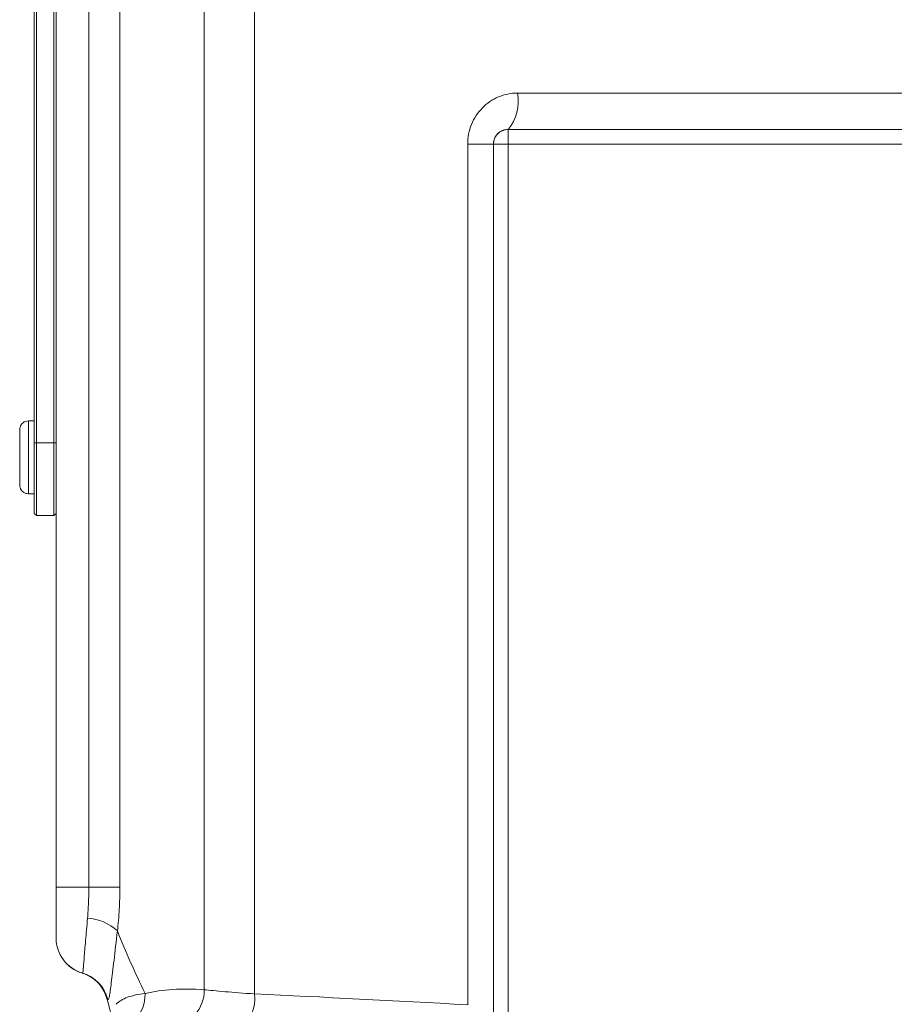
# Model space of a CAD drawing. Header units: millimetres. Extents: x -1 to 774, y -144 to 719.
# Tile 15 of 38: x 105 to 165, y 547 to 615. Entities that reach past the tile are written whole.
import ezdxf

# ---------------------------------------------------------------- set-up
doc = ezdxf.new("R2010")
doc.units = ezdxf.units.MM

msp = doc.modelspace()

# ---------------------------------------------------------------- linework, layer by layer
at = {"color": 7, "linetype": 'Continuous', "lineweight": 15}
for p, q in [((117.624, 635.787), (117.624, 548.241)), ((121.071, 635.787), (121.071, 547.959)), ((107.472, 555.287), (107.472, 627.287)), ((109.712, 555.287), (109.712, 627.287)), ((111.843, 627.287), (111.843, 555.287)), ((105.972, 585.787), (105.972, 625.787)), ((106.122, 625.787), (106.122, 585.787)), ((107.322, 585.787), (107.322, 625.787)), ((107.472, 625.787), (107.472, 585.787)), ((105.97, 624.287), (105.97, 587.287)), ((105.971, 613.664), (105.971, 613.22)), ((105.971, 613.664), (105.971, 613.664)), ((105.971, 609.814), (105.971, 613.664)), ((105.971, 613.615), (105.971, 613.122)), ((105.971, 613.615), (105.971, 613.615)), ((105.971, 611.641), (105.971, 613.615)), ((105.971, 613.22), (105.971, 611.986)), ((105.971, 613.22), (105.971, 613.22)), ((105.971, 613.122), (105.971, 612.124)), ((105.971, 613.122), (105.971, 613.122)), ((105.971, 611.986), (105.971, 611.542)), ((105.971, 611.986), (105.971, 611.986)), ((105.971, 611.591), (105.971, 611.641)), ((105.971, 611.542), (105.971, 611.542)), ((105.971, 611.542), (105.971, 609.814)), ((105.97, 610.787), (105.97, 610.787)), ((105.97, 607.537), (105.97, 610.6)), ((105.97, 610.287), (105.97, 607.475)), ((105.971, 610.851), (105.971, 610.9)), ((105.971, 609.814), (105.971, 609.814)), ((139.119, 609.787), (190.826, 609.787)), ((105.97, 609.537), (105.97, 609.537)), ((105.97, 609.537), (105.97, 609.537)), ((105.97, 609.537), (105.97, 609.537)), ((105.97, 607.475), (105.97, 609.287)), ((105.97, 609.287), (105.97, 608.412)), ((105.97, 608.412), (105.97, 607.537)), ((105.97, 608.162), (105.97, 608.162)), ((105.97, 607.287), (105.97, 607.287)), ((105.97, 607.037), (105.97, 607.037)), ((138.473, 607.287), (191.473, 607.287)), ((138.473, 607.287), (138.473, 607.287)), ((135.704, 547.214), (135.704, 606.287)), ((137.473, 606.287), (135.704, 606.287)), ((137.473, 606.287), (138.473, 606.287)), ((137.473, 544.23), (137.473, 606.287)), ((137.473, 606.287), (137.473, 606.287)), ((137.473, 606.287), (137.473, 547.214)), ((138.473, 606.287), (138.473, 524.787)), ((191.473, 606.287), (138.473, 606.287)), ((105.97, 606.037), (105.97, 606.037)), ((105.97, 604.974), (105.97, 605.85)), ((105.97, 605.537), (105.97, 599.974)), ((105.97, 604.787), (105.97, 604.787)), ((105.97, 603.787), (105.97, 604.537)), ((105.97, 603.537), (105.97, 603.537)), ((105.97, 602.475), (105.97, 603.354)), ((105.97, 602.287), (105.97, 602.285)), ((105.97, 601.287), (105.97, 602.037)), ((105.97, 601.037), (105.97, 601.037)), ((105.97, 599.974), (105.97, 600.85)), ((105.97, 599.787), (105.97, 599.784)), ((105.97, 598.787), (105.97, 598.787)), ((105.97, 598.6), (105.97, 597.724)), ((105.97, 595.537), (105.97, 598.287)), ((105.97, 597.537), (105.97, 597.537)), ((105.97, 597.537), (105.97, 597.537)), ((105.97, 597.287), (105.97, 596.537)), ((105.97, 596.287), (105.97, 596.287)), ((105.97, 596.287), (105.97, 596.287)), ((105.97, 596.1), (105.97, 595.225)), ((105.97, 595.037), (105.97, 595.037)), ((105.97, 594.037), (105.97, 594.037)), ((105.97, 590.787), (105.97, 593.849)), ((105.97, 593.537), (105.97, 590.725)), ((105.97, 592.787), (105.97, 592.787)), ((105.97, 592.787), (105.97, 592.787)), ((105.97, 592.787), (105.97, 592.787)), ((105.97, 590.725), (105.97, 592.537)), ((105.97, 592.537), (105.97, 591.662)), ((105.97, 591.662), (105.97, 590.787)), ((105.97, 591.412), (105.97, 591.412)), ((105.97, 590.537), (105.97, 590.537)), ((105.97, 590.287), (105.97, 590.287)), ((105.572, 587.287), (105.57, 587.287)), ((105.972, 587.287), (105.572, 587.287)), ((105.972, 585.787), (106.122, 585.787)), ((106.122, 585.787), (107.322, 585.787)), ((107.322, 585.787), (107.472, 585.787)), ((105.57, 582.287), (105.572, 582.287)), ((105.572, 582.287), (105.972, 582.287)), ((105.97, 580.937), (106.12, 580.787)), ((105.97, 580.937), (105.972, 580.937)), ((105.97, 580.937), (106.12, 580.787)), ((105.972, 580.937), (106.122, 580.787)), ((106.122, 580.787), (106.12, 580.787)), ((106.122, 580.787), (107.322, 580.787)), ((107.322, 580.787), (107.472, 580.937)), ((107.468, 580.934), (107.468, 573.787)), ((107.468, 574.047), (107.468, 573.757)), ((107.468, 573.787), (107.47, 573.787)), ((109.712, 555.287), (107.472, 555.287)), ((111.843, 555.287), (109.712, 555.287)), ((107.47, 551.787), (107.472, 551.787)), ((109.252, 549.392), (109.253, 549.392)), ((110.947, 547.651), (110.946, 547.651))]:
    msp.add_line(p, q, dxfattribs=at)
at = {"color": 8, "linetype": 'Continuous', "lineweight": 15}
for p, q in [((105.97, 610.287), (105.97, 610.287)), ((105.97, 607.537), (105.97, 607.537)), ((105.97, 605.537), (105.97, 605.537)), ((105.97, 599.974), (105.97, 599.974)), ((105.97, 597.724), (105.97, 597.724)), ((105.97, 596.1), (105.97, 596.1)), ((105.97, 593.537), (105.97, 593.537)), ((105.97, 590.787), (105.97, 590.787))]:
    msp.add_line(p, q, dxfattribs=at)
at = {"color": 7, "linetype": 'Continuous', "lineweight": 15, "flags": 128}
for points in [[(138.473, 606.287), (138.473, 606.482), (138.473, 606.67), (138.473, 606.842), (138.473, 606.994), (138.473, 607.118), (138.473, 607.211), (138.473, 607.268), (138.473, 607.287)], [(104.97, 582.891), (104.97, 583.032), (104.97, 583.443), (104.97, 584.06), (104.97, 584.787), (104.97, 585.514), (104.97, 586.13), (104.97, 586.542), (104.97, 586.687)], [(104.972, 582.891), (104.972, 583.032), (104.972, 583.443), (104.972, 584.06), (104.972, 584.787), (104.972, 585.514), (104.972, 586.13), (104.972, 586.542), (104.972, 586.687)], [(104.97, 584.037), (104.97, 584.094), (104.97, 584.257), (104.97, 584.5), (104.97, 584.787), (104.97, 585.074), (104.97, 585.317), (104.97, 585.48), (104.97, 585.537), (104.97, 585.48), (104.97, 585.317), (104.97, 585.074), (104.97, 584.787), (104.97, 584.5), (104.97, 584.257), (104.97, 584.094), (104.97, 584.037)], [(104.972, 584.037), (104.972, 584.094), (104.972, 584.257), (104.972, 584.5), (104.972, 584.787), (104.972, 585.074), (104.972, 585.317), (104.972, 585.48), (104.972, 585.537), (104.972, 585.48), (104.972, 585.317), (104.972, 585.074), (104.972, 584.787), (104.972, 584.5), (104.972, 584.257), (104.972, 584.094), (104.972, 584.037)], [(105.972, 580.937), (105.972, 581.03), (105.972, 581.306), (105.972, 581.754), (105.972, 582.357), (105.972, 583.092), (105.972, 583.931), (105.972, 584.841), (105.972, 585.787)], [(106.122, 585.787), (106.122, 584.811), (106.122, 583.873), (106.122, 583.009), (106.122, 582.251), (106.122, 581.63), (106.122, 581.167), (106.122, 580.883), (106.122, 580.787)], [(107.322, 580.787), (107.322, 580.883), (107.322, 581.167), (107.322, 581.63), (107.322, 582.251), (107.322, 583.009), (107.322, 583.873), (107.322, 584.811), (107.322, 585.787)], [(107.472, 585.787), (107.472, 584.841), (107.472, 583.931), (107.472, 583.092), (107.472, 582.357), (107.472, 581.754), (107.472, 581.306), (107.472, 581.03), (107.472, 580.937)], [(105.97, 582.287), (105.97, 581.754), (105.97, 581.306), (105.97, 581.03), (105.97, 580.937)], [(107.472, 551.787), (107.472, 551.854), (107.472, 552.053), (107.472, 552.377), (107.472, 552.812), (107.472, 553.342), (107.472, 553.948), (107.472, 554.604), (107.472, 555.287)], [(107.47, 553.117), (107.47, 552.821), (107.47, 552.558), (107.47, 552.328), (107.47, 552.137), (107.47, 551.985), (107.47, 551.875), (107.47, 551.809), (107.47, 551.787)]]:
    msp.add_lwpolyline(points, dxfattribs=at)
at = {"color": 8, "linetype": 'Continuous', "lineweight": 15, "flags": 128}
for points in [[(105.572, 582.287), (105.572, 582.477), (105.572, 583.019), (105.572, 583.83), (105.572, 584.787), (105.572, 585.744), (105.572, 586.555), (105.572, 587.097), (105.572, 587.287), (105.572, 587.287)], [(104.97, 586.687), (104.97, 586.542), (104.97, 586.512)], [(104.972, 586.687), (104.972, 586.542), (104.972, 586.512)], [(104.97, 582.921), (104.97, 582.887), (104.97, 582.891)], [(104.972, 582.921), (104.972, 582.887), (104.972, 582.891)], [(109.709, 549.205), (109.55, 549.282), (109.253, 549.392)]]:
    msp.add_lwpolyline(points, dxfattribs=at)
at = {"color": 7, "linetype": 'Continuous', "lineweight": 15}
for centre, radius, start, end in [((136.217, 609.204), 2.96, 319.64932, 11.3623), ((138.473, 606.287), 1, 90, 179.99838), ((109.415, 549.852), 3.313, 47.04232, 86.36774), ((109.97, 551.787), 2.5, 179.99838, 253.29325), ((109.972, 551.787), 2.5, 179.99838, 253.80921), ((108.533, 546.998), 2.5, 15.15051, 73.29325), ((108.578, 546.988), 2.497, 13.44696, 73.79734), ((108.534, 546.998), 2.5, 15.15051, 61.97877), ((115.201, 548.16), 2.424, 274.18348, 1.90758), ((118.498, 547.606), 2.597, 304.61615, 7.81329)]:
    msp.add_arc(centre, radius, start, end, dxfattribs=at)
at = {"color": 8, "linetype": 'Continuous', "lineweight": 15}
msp.add_arc((111.146, 547.878), 2.43, 300.62431, 2.64144, dxfattribs=at)
at = {"color": 7, "linetype": 'Continuous', "lineweight": 15}
msp.add_ellipse((207.471, 573.787), major_axis=(100, -0.005), ratio=0.75, start_param=3.432546, end_param=3.492788, dxfattribs=at)
at = {"color": 8, "linetype": 'Continuous', "lineweight": 15}
msp.add_ellipse((207.471, 573.787), major_axis=(-70.711, 70.712), ratio=0.999979, start_param=1.049839, end_param=1.069207, dxfattribs=at)
at = {"color": 7, "linetype": 'Continuous', "lineweight": 15}
for points, knots in [([(105.971, 613.664), (105.971, 613.657), (105.971, 613.643), (105.971, 613.513), (105.971, 613.289), (105.971, 612.705), (105.971, 612.154), (105.971, 611.713)], [0, 0, 0, 0, 0.1253939, 0.2506346, 0.375696, 0.501107, 1, 1, 1, 1]), ([(105.971, 611.713), (105.971, 612.157), (105.971, 612.713), (105.971, 613.286), (105.971, 613.514), (105.971, 613.645), (105.971, 613.658), (105.971, 613.664)], [0, 0, 0, 0, 0.4991423, 0.6245008, 0.7495898, 0.8746709, 1, 1, 1, 1]), ([(105.971, 611.715), (105.971, 612.03), (105.971, 612.425), (105.971, 612.874), (105.971, 613.06), (105.971, 613.198), (105.971, 613.213), (105.971, 613.22)], [0, 0, 0, 0, 0.500382, 0.625559, 0.750528, 0.875234, 1, 1, 1, 1]), ([(105.971, 613.22), (105.971, 613.204), (105.971, 613.176), (105.971, 613.024), (105.971, 612.956)], [0, 0, 0, 0, 0.558341, 1, 1, 1, 1]), ([(105.971, 612.956), (105.971, 612.926), (105.971, 612.861), (105.971, 612.748), (105.971, 612.62), (105.971, 612.473), (105.971, 612.308), (105.971, 612.126), (105.971, 611.926), (105.971, 611.787), (105.971, 611.715)], [0, 0, 0, 0, 0.083889, 0.177155, 0.282516, 0.399994, 0.529487, 0.6728, 0.829535, 1, 1, 1, 1]), ([(105.971, 612.381), (105.971, 612.38), (105.971, 612.378), (105.971, 612.362), (105.971, 612.334), (105.971, 612.296), (105.971, 612.246), (105.971, 612.186), (105.971, 612.115), (105.971, 612.034), (105.971, 611.944), (105.971, 611.846), (105.971, 611.743), (105.971, 611.633), (105.971, 611.517), (105.971, 611.395), (105.971, 611.267), (105.971, 611.18), (105.971, 611.135)], [0, 0, 0, 0, 0.061995, 0.122083, 0.181367, 0.239498, 0.297823, 0.356643, 0.417043, 0.479399, 0.542255, 0.60482, 0.667042, 0.730265, 0.794219, 0.860416, 0.928581, 1, 1, 1, 1]), ([(105.971, 612.124), (105.971, 612.205), (105.971, 612.348), (105.971, 612.371), (105.971, 612.381)], [0, 0, 0, 0, 0.5599236, 1, 1, 1, 1]), ([(105.971, 611.937), (105.971, 611.936), (105.971, 611.934), (105.971, 611.916), (105.971, 611.886), (105.971, 611.844), (105.971, 611.791), (105.971, 611.732), (105.971, 611.666), (105.971, 611.616), (105.971, 611.591)], [0, 0, 0, 0, 0.1478245, 0.2844706, 0.4123033, 0.5337014, 0.6521285, 0.7687181, 0.8836801, 0.9999889, 0.9999889, 0.9999889, 0.9999889]), ([(105.971, 611.106), (105.971, 611.137), (105.971, 611.198), (105.971, 611.287), (105.971, 611.371), (105.971, 611.45), (105.971, 611.524), (105.971, 611.593), (105.971, 611.656), (105.971, 611.715), (105.971, 611.768), (105.971, 611.812), (105.971, 611.851), (105.971, 611.883), (105.971, 611.907), (105.971, 611.925), (105.971, 611.934), (105.971, 611.936), (105.971, 611.937)], [0, 0, 0, 0, 0.072866, 0.141887, 0.207453, 0.270438, 0.331641, 0.390108, 0.448069, 0.505503, 0.562488, 0.619084, 0.676416, 0.735452, 0.796241, 0.860406, 0.928305, 1, 1, 1, 1]), ([(105.971, 610.209), (105.971, 610.21), (105.971, 610.212), (105.971, 610.225), (105.971, 610.249), (105.971, 610.281), (105.971, 610.321), (105.971, 610.372), (105.971, 610.431), (105.971, 610.5), (105.971, 610.584), (105.971, 610.687), (105.971, 610.81), (105.971, 610.952), (105.971, 611.115), (105.971, 611.297), (105.971, 611.499), (105.971, 611.641), (105.971, 611.715)], [0, 0, 0, 0, 0.040786, 0.080878, 0.120281, 0.160204, 0.200481, 0.242551, 0.28675, 0.333247, 0.38438, 0.443724, 0.51163, 0.588977, 0.676211, 0.773681, 0.881555, 1, 1, 1, 1]), ([(105.971, 611.715), (105.971, 611.641), (105.971, 611.499), (105.971, 611.296), (105.971, 611.114), (105.971, 610.951), (105.971, 610.808), (105.971, 610.686), (105.971, 610.582), (105.971, 610.498), (105.971, 610.43), (105.971, 610.371), (105.971, 610.321), (105.971, 610.28), (105.971, 610.248), (105.971, 610.225), (105.971, 610.212), (105.971, 610.21), (105.971, 610.209)], [0, 0, 0, 0, 0.118406, 0.226654, 0.324092, 0.411705, 0.489026, 0.556909, 0.616233, 0.667349, 0.713512, 0.757697, 0.799493, 0.839976, 0.879886, 0.919149, 0.959227, 1, 1, 1, 1]), ([(105.971, 611.713), (105.971, 611.658), (105.971, 611.551), (105.971, 611.395), (105.971, 611.246), (105.971, 611.105), (105.971, 610.972), (105.971, 610.846), (105.971, 610.728), (105.971, 610.618), (105.971, 610.514), (105.971, 610.418), (105.971, 610.328), (105.971, 610.244), (105.971, 610.168), (105.971, 610.097), (105.971, 610.034), (105.971, 609.977), (105.971, 609.927), (105.971, 609.883), (105.971, 609.847), (105.971, 609.817), (105.971, 609.794), (105.971, 609.777), (105.971, 609.767), (105.971, 609.766), (105.971, 609.765)], [0.0000049, 0.0000049, 0.0000049, 0.0000049, 0.0628729, 0.1228347, 0.1796537, 0.2339563, 0.2855474, 0.334519, 0.3806227, 0.4245295, 0.4664417, 0.5065146, 0.544793, 0.5818457, 0.6174622, 0.6520803, 0.6858925, 0.7191868, 0.7521934, 0.7852514, 0.8186671, 0.8528356, 0.8876281, 0.9236363, 0.9610225, 1, 1, 1, 1]), ([(105.971, 610.136), (105.971, 610.18), (105.971, 610.271), (105.971, 610.426), (105.971, 610.596), (105.971, 610.785), (105.971, 610.992), (105.971, 611.217), (105.971, 611.459), (105.971, 611.627), (105.971, 611.713)], [0, 0, 0, 0, 0.0974207, 0.2008856, 0.311172, 0.4297979, 0.5577399, 0.6947153, 0.8421299, 0.9999922, 0.9999922, 0.9999922, 0.9999922]), ([(105.971, 611.135), (105.971, 611.092), (105.971, 611.008), (105.971, 610.883), (105.971, 610.763), (105.971, 610.648), (105.971, 610.537), (105.971, 610.431), (105.971, 610.328), (105.971, 610.264), (105.971, 610.232)], [0, 0, 0, 0, 0.13247, 0.261667, 0.387572, 0.511029, 0.632651, 0.754644, 0.876515, 1, 1, 1, 1]), ([(105.971, 610.209), (105.971, 610.21), (105.971, 610.211), (105.971, 610.223), (105.971, 610.243), (105.971, 610.268), (105.971, 610.303), (105.971, 610.347), (105.971, 610.396), (105.971, 610.454), (105.971, 610.518), (105.971, 610.587), (105.971, 610.661), (105.971, 610.74), (105.971, 610.825), (105.971, 610.914), (105.971, 611.008), (105.971, 611.073), (105.971, 611.106)], [0, 0, 0, 0, 0.065797, 0.128669, 0.188664, 0.247388, 0.304893, 0.361826, 0.419559, 0.478715, 0.538798, 0.598824, 0.660206, 0.722969, 0.788006, 0.855413, 0.926158, 1, 1, 1, 1]), ([(105.971, 610.9), (105.971, 610.873), (105.971, 610.818), (105.971, 610.74), (105.971, 610.667), (105.971, 610.6), (105.971, 610.537), (105.971, 610.48), (105.971, 610.429), (105.971, 610.382), (105.971, 610.341), (105.971, 610.306), (105.971, 610.276), (105.971, 610.251), (105.971, 610.233), (105.971, 610.219), (105.971, 610.211), (105.971, 610.21), (105.971, 610.209)], [0, 0, 0, 0, 0.077361, 0.15048, 0.219977, 0.286681, 0.349678, 0.41068, 0.469427, 0.526756, 0.583142, 0.638824, 0.695263, 0.752696, 0.810849, 0.871356, 0.934436, 1, 1, 1, 1]), ([(105.971, 609.765), (105.971, 609.766), (105.971, 609.768), (105.971, 609.782), (105.971, 609.805), (105.971, 609.837), (105.971, 609.88), (105.971, 609.931), (105.971, 609.992), (105.971, 610.062), (105.971, 610.138), (105.971, 610.222), (105.971, 610.312), (105.971, 610.408), (105.971, 610.51), (105.971, 610.618), (105.971, 610.732), (105.971, 610.811), (105.971, 610.851)], [0, 0, 0, 0, 0.0693182, 0.1356003, 0.1997291, 0.2617925, 0.3229212, 0.3829791, 0.4430077, 0.5034941, 0.5640371, 0.6237053, 0.6833721, 0.7438095, 0.8050093, 0.8676102, 0.9327585, 0.9999922, 0.9999922, 0.9999922, 0.9999922]), ([(105.971, 610.232), (105.971, 610.195), (105.971, 610.122), (105.971, 610.027), (105.971, 609.946), (105.971, 609.879), (105.971, 609.827), (105.971, 609.792), (105.971, 609.768), (105.971, 609.766), (105.971, 609.765)], [0, 0, 0, 0, 0.127883, 0.25156, 0.372765, 0.493075, 0.613619, 0.737828, 0.86619, 1, 1, 1, 1]), ([(105.971, 609.765), (105.971, 609.766), (105.971, 609.769), (105.971, 609.786), (105.971, 609.815), (105.971, 609.855), (105.971, 609.908), (105.971, 609.973), (105.971, 610.047), (105.971, 610.106), (105.971, 610.136)], [0, 0, 0, 0, 0.137903, 0.268873, 0.395178, 0.517089, 0.636743, 0.756222, 0.876628, 1, 1, 1, 1]), ([(135.704, 606.287), (135.704, 606.52), (135.727, 606.748), (135.814, 607.198), (135.881, 607.422), (136.054, 607.846), (136.159, 608.048), (136.409, 608.429), (136.553, 608.608), (136.868, 608.929), (137.041, 609.074), (137.414, 609.328), (137.61, 609.435), (138.019, 609.608), (138.235, 609.675), (138.672, 609.764), (138.894, 609.787), (139.119, 609.787)], [0, 0, 0, 0, 0.125, 0.125, 0.25, 0.25, 0.375, 0.375, 0.5, 0.5, 0.625, 0.625, 0.75, 0.75, 0.875, 0.875, 1, 1, 1, 1]), ([(105.97, 609.287), (105.97, 609.325), (105.97, 609.399), (105.97, 609.48), (105.97, 609.528), (105.97, 609.534), (105.97, 609.537)], [0, 0, 0, 0, 0.286661, 0.561004, 0.777303, 1, 1, 1, 1]), ([(105.97, 609.537), (105.97, 609.532), (105.97, 609.523), (105.97, 609.457), (105.97, 609.375), (105.97, 609.317), (105.97, 609.287)], [0, 0, 0, 0, 0.281118, 0.55467, 0.772377, 1, 1, 1, 1]), ([(105.97, 609.537), (105.97, 609.536), (105.97, 609.534), (105.97, 609.507), (105.97, 609.458), (105.97, 609.38), (105.97, 609.32), (105.97, 609.287)], [0, 0, 0, 0, 0.2156839, 0.3945315, 0.5563027, 0.757349, 1, 1, 1, 1]), ([(105.97, 609.287), (105.97, 609.324), (105.97, 609.397), (105.97, 609.479), (105.97, 609.529), (105.97, 609.534), (105.97, 609.537)], [0, 0, 0, 0, 0.279965, 0.55104, 0.768268, 1, 1, 1, 1]), ([(138.473, 607.287), (138.356, 607.287), (138.241, 607.267), (138.022, 607.187), (137.917, 607.128), (137.727, 606.965), (137.641, 606.86), (137.514, 606.604), (137.473, 606.448), (137.473, 606.287)], [0, 0, 0, 0, 0.25, 0.25, 0.5, 0.5, 0.75, 0.75, 1, 1, 1, 1]), ([(105.97, 605.85), (105.97, 605.877), (105.97, 605.932), (105.97, 605.993), (105.97, 606.03), (105.97, 606.035), (105.97, 606.037)], [0, 0, 0, 0, 0.283488, 0.558262, 0.775619, 1, 1, 1, 1]), ([(105.97, 602.285), (105.97, 602.289), (105.97, 602.296), (105.97, 602.348), (105.97, 602.41), (105.97, 602.453), (105.97, 602.475)], [0, 0, 0, 0, 0.282917, 0.559212, 0.777691, 1, 1, 1, 1]), ([(105.97, 599.974), (105.97, 599.947), (105.97, 599.892), (105.97, 599.832), (105.97, 599.794), (105.97, 599.789), (105.97, 599.787)], [0, 0, 0, 0, 0.280424, 0.556361, 0.774965, 1, 1, 1, 1]), ([(105.97, 596.537), (105.97, 596.5), (105.97, 596.426), (105.97, 596.345), (105.97, 596.296), (105.97, 596.29), (105.97, 596.287)], [0, 0, 0, 0, 0.2845911, 0.5599338, 0.7770999, 1, 1, 1, 1]), ([(105.97, 596.287), (105.97, 596.283), (105.97, 596.276), (105.97, 596.225), (105.97, 596.164), (105.97, 596.121), (105.97, 596.1)], [0, 0, 0, 0, 0.284009, 0.56042, 0.778146, 1, 1, 1, 1]), ([(105.97, 595.037), (105.97, 595.046), (105.97, 595.065), (105.97, 595.195), (105.97, 595.359), (105.97, 595.477), (105.97, 595.537)], [0, 0, 0, 0, 0.277193, 0.550827, 0.769683, 1, 1, 1, 1]), ([(105.97, 595.225), (105.97, 595.197), (105.97, 595.142), (105.97, 595.082), (105.97, 595.044), (105.97, 595.039), (105.97, 595.037)], [0, 0, 0, 0, 0.280413, 0.556483, 0.775053, 1, 1, 1, 1]), ([(105.97, 592.537), (105.97, 592.575), (105.97, 592.648), (105.97, 592.73), (105.97, 592.778), (105.97, 592.784), (105.97, 592.787)], [0, 0, 0, 0, 0.286494, 0.560842, 0.777202, 1, 1, 1, 1]), ([(105.97, 592.787), (105.97, 592.782), (105.97, 592.773), (105.97, 592.707), (105.97, 592.625), (105.97, 592.567), (105.97, 592.537)], [0, 0, 0, 0, 0.281225, 0.554897, 0.772502, 1, 1, 1, 1]), ([(105.97, 592.537), (105.97, 592.574), (105.97, 592.646), (105.97, 592.729), (105.97, 592.778), (105.97, 592.784), (105.97, 592.787)], [0, 0, 0, 0, 0.279782, 0.550907, 0.768186, 1, 1, 1, 1]), ([(105.97, 592.787), (105.97, 592.786), (105.97, 592.783), (105.97, 592.757), (105.97, 592.707), (105.97, 592.63), (105.97, 592.57), (105.97, 592.537)], [0, 0, 0, 0, 0.215733, 0.394607, 0.556377, 0.75735, 1, 1, 1, 1]), ([(105.97, 590.787), (105.97, 590.71), (105.97, 590.56), (105.97, 590.398), (105.97, 590.304), (105.97, 590.293), (105.97, 590.287)], [0, 0, 0, 0, 0.2933128, 0.5680566, 0.7825248, 1, 1, 1, 1]), ([(105.97, 590.287), (105.97, 590.296), (105.97, 590.315), (105.97, 590.442), (105.97, 590.606), (105.97, 590.725), (105.97, 590.787)], [0, 0, 0, 0, 0.272652, 0.545157, 0.764966, 1, 1, 1, 1]), ([(105.97, 590.725), (105.97, 590.697), (105.97, 590.642), (105.97, 590.582), (105.97, 590.544), (105.97, 590.539), (105.97, 590.537)], [0, 0, 0, 0, 0.280665, 0.556609, 0.775091, 1, 1, 1, 1]), ([(105.97, 590.537), (105.97, 590.541), (105.97, 590.548), (105.97, 590.599), (105.97, 590.66), (105.97, 590.703), (105.97, 590.725)], [0, 0, 0, 0, 0.281291, 0.558629, 0.777494, 1, 1, 1, 1]), ([(105.572, 587.287), (105.499, 587.279), (105.367, 587.265), (105.207, 587.172), (105.1, 587.066), (105.036, 586.966), (105.013, 586.902), (105.004, 586.877)], [0, 0, 0, 0, 0.291319, 0.528888, 0.726602, 0.893432, 1, 1, 1, 1]), ([(105.004, 586.877), (105.001, 586.87), (104.989, 586.839), (104.979, 586.788), (104.973, 586.735), (104.972, 586.706), (104.972, 586.694), (104.972, 586.692), (104.972, 586.69), (104.972, 586.689), (104.972, 586.688), (104.972, 586.686), (104.972, 586.668), (104.972, 586.518), (104.972, 586.078), (104.972, 585.447), (104.972, 584.723), (104.972, 584.008), (104.972, 583.404), (104.972, 582.993), (104.972, 582.895), (104.972, 582.886), (104.972, 582.884), (104.972, 582.882), (104.972, 582.878), (104.972, 582.867), (104.973, 582.846), (104.981, 582.758), (105.02, 582.628), (105.131, 582.465), (105.29, 582.345), (105.457, 582.283), (105.552, 582.293), (105.576, 582.296)], [0, 0, 0, 0, 0.0031873, 0.0142739, 0.0217747, 0.0257933, 0.0265821, 0.02699, 0.0273427, 0.0278597, 0.0289045, 0.032099, 0.0543418, 0.1512878, 0.2527604, 0.3542516, 0.4557344, 0.5572136, 0.6586973, 0.7601827, 0.8616949, 0.8650407, 0.8663394, 0.8669336, 0.8674125, 0.8685686, 0.8712589, 0.8765838, 0.9059535, 0.9278242, 0.9594901, 0.9898026, 1, 1, 1, 1]), ([(107.47, 573.787), (107.47, 573.766), (107.47, 572.1), (107.47, 568.944), (107.47, 564.153), (107.47, 559.704), (107.47, 556.737), (107.47, 555.433)], [0, 0, 0, 0, 0.003375, 0.273442, 0.51795, 0.788048, 1, 1, 1, 1]), ([(107.47, 555.433), (107.47, 555.011), (107.47, 554.603), (107.47, 553.813), (107.47, 553.448), (107.47, 553.117)], [0, 0, 0, 0, 0.5, 0.5, 1, 1, 1, 1]), ([(109.625, 553.158), (109.653, 553.497), (109.675, 553.845), (109.704, 554.559), (109.712, 554.922), (109.712, 555.287)], [0, 0, 0, 0, 0.5, 0.5, 1, 1, 1, 1]), ([(111.843, 555.287), (111.843, 554.771), (111.828, 554.257), (111.771, 553.247), (111.729, 552.755), (111.673, 552.277)], [0, 0, 0, 0, 0.5, 0.5, 1, 1, 1, 1]), ([(109.275, 549.386), (109.284, 549.383), (109.293, 549.404), (109.309, 549.49), (109.317, 549.556), (109.335, 549.73), (109.344, 549.838), (109.366, 550.095), (109.378, 550.246), (109.419, 550.75), (109.452, 551.151), (109.532, 552.087), (109.578, 552.6), (109.625, 553.158)], [0, 0, 0, 0, 0.125, 0.125, 0.25, 0.25, 0.375, 0.375, 0.5, 0.5, 0.75, 0.75, 1, 1, 1, 1]), ([(111.673, 552.277), (111.592, 551.546), (111.513, 550.876), (111.367, 549.662), (111.306, 549.15), (111.227, 548.52), (111.203, 548.335), (111.16, 548.025), (111.14, 547.899), (111.102, 547.704), (111.084, 547.635), (111.047, 547.558), (111.027, 547.549), (111.006, 547.569)], [0, 0, 0, 0, 0.25, 0.25, 0.5, 0.5, 0.625, 0.625, 0.75, 0.75, 0.875, 0.875, 1, 1, 1, 1]), ([(117.624, 548.241), (117.991, 548.208), (118.47, 548.16), (119.649, 548.056), (120.32, 548.003), (121.071, 547.959)], [0, 0, 0, 0, 0.5, 0.5, 1, 1, 1, 1]), ([(111.592, 547.243), (111.773, 547.443), (112.035, 547.602), (112.702, 547.849), (113.106, 547.936), (113.574, 547.99)], [0, 0, 0, 0, 0.5, 0.5, 1, 1, 1, 1])]:
    msp.add_open_spline(points, degree=3, knots=knots, dxfattribs=at)
for points in [[(105.97, 610.6), (105.97, 610.703), (105.97, 610.787), (105.97, 610.787)], [(105.97, 610.787), (105.97, 610.787), (105.97, 610.625), (105.97, 610.287)], [(105.97, 608.412), (105.97, 608.276), (105.97, 608.162), (105.97, 608.162)], [(105.97, 608.162), (105.97, 608.162), (105.97, 608.288), (105.97, 608.412)], [(105.97, 607.537), (105.97, 607.244), (105.97, 607.037), (105.97, 607.037)], [(105.97, 607.037), (105.97, 607.037), (105.97, 607.242), (105.97, 607.537)], [(105.97, 607.475), (105.97, 607.374), (105.97, 607.287), (105.97, 607.287)], [(105.97, 607.287), (105.97, 607.287), (105.97, 607.374), (105.97, 607.475)], [(105.97, 606.037), (105.97, 606.037), (105.97, 605.807), (105.97, 605.537)], [(105.97, 604.787), (105.97, 604.787), (105.97, 604.871), (105.97, 604.974)], [(105.97, 604.537), (105.97, 604.673), (105.97, 604.787), (105.97, 604.787)], [(105.97, 603.537), (105.97, 603.537), (105.97, 603.646), (105.97, 603.787)], [(105.97, 603.354), (105.97, 603.455), (105.97, 603.537), (105.97, 603.537)], [(105.97, 602.037), (105.97, 602.171), (105.97, 602.287), (105.97, 602.287)], [(105.97, 601.037), (105.97, 601.037), (105.97, 601.151), (105.97, 601.287)], [(105.97, 600.85), (105.97, 600.951), (105.97, 601.037), (105.97, 601.037)], [(105.97, 599.784), (105.97, 599.784), (105.97, 599.874), (105.97, 599.974)], [(105.97, 598.287), (105.97, 598.589), (105.97, 598.787), (105.97, 598.787)], [(105.97, 598.787), (105.97, 598.787), (105.97, 598.703), (105.97, 598.6)], [(105.97, 597.724), (105.97, 597.621), (105.97, 597.537), (105.97, 597.537)], [(105.97, 597.537), (105.97, 597.537), (105.97, 597.432), (105.97, 597.287)], [(105.97, 593.849), (105.97, 593.953), (105.97, 594.037), (105.97, 594.037)], [(105.97, 594.037), (105.97, 594.037), (105.97, 593.875), (105.97, 593.537)], [(105.97, 591.412), (105.97, 591.412), (105.97, 591.538), (105.97, 591.662)], [(105.97, 591.662), (105.97, 591.526), (105.97, 591.412), (105.97, 591.412)], [(109.253, 549.392), (109.253, 549.392), (109.26, 549.39), (109.275, 549.386)], [(113.574, 547.99), (114.758, 548.272), (116.108, 548.347), (117.624, 548.241)], [(111.006, 547.569), (110.974, 547.6), (110.954, 547.628), (110.947, 547.651)], [(121.071, 547.959), (125.798, 547.748), (130.675, 547.471), (135.704, 547.214)]]:
    msp.add_open_spline(points, degree=3, dxfattribs=at)

doc.saveas('drawing.dxf')
